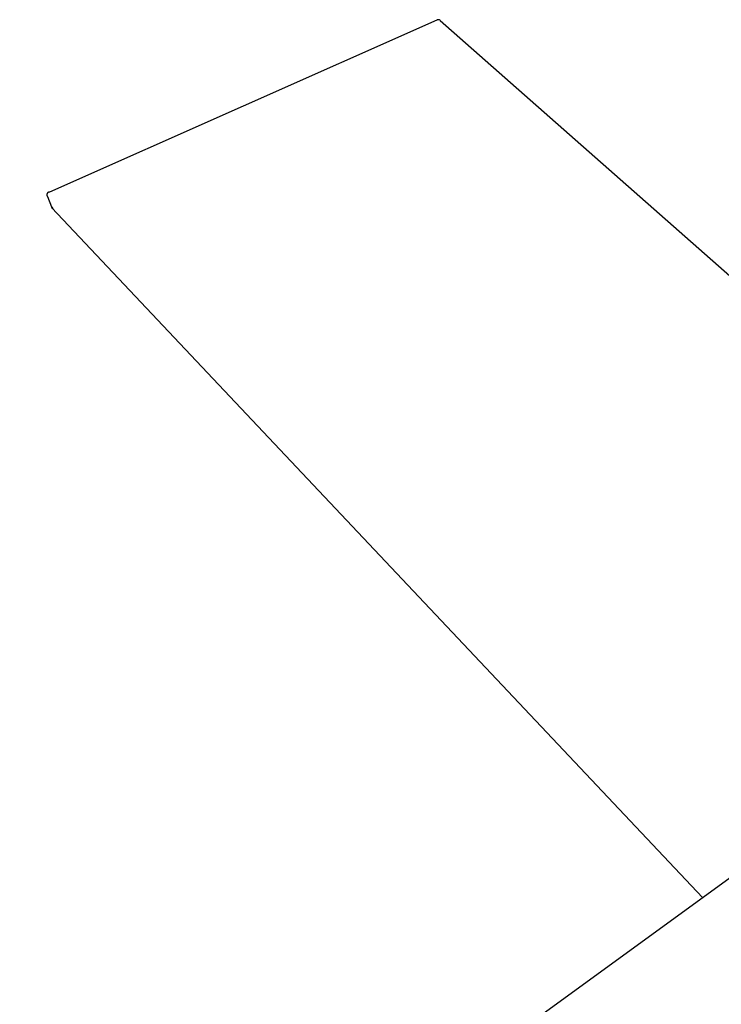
# Model space of a CAD drawing. Header units: millimetres. Extents: x 3041 to 5134, y -14138 to -12727.
# Tile 18 of 24: x 4468 to 4603, y -13106 to -12916. Entities that reach past the tile are written whole.
import ezdxf

# ---------------------------------------------------------------- set-up
doc = ezdxf.new("R2010")
doc.units = ezdxf.units.MM
doc.layers.add('Make2D$Visible$Curvas', color=7, linetype='Continuous')

msp = doc.modelspace()

# ---------------------------------------------------------------- linework, layer by layer
at = {"layer": 'Make2D$Visible$Curvas', "color": 7, "lineweight": -3, "true_color": 0xffffff}
for p, q in [((4548.62, -12916.18), (4473.95, -12949.35)), ((4548.64, -12916.17), (4548.62, -12916.18)), ((4548.66, -12916.16), (4548.64, -12916.17)), ((4548.68, -12916.15), (4548.66, -12916.16)), ((4548.7, -12916.15), (4548.68, -12916.15)), ((4548.72, -12916.14), (4548.7, -12916.15)), ((4548.74, -12916.13), (4548.72, -12916.14)), ((4548.76, -12916.13), (4548.74, -12916.13)), ((4548.78, -12916.13), (4548.76, -12916.13)), ((4548.8, -12916.12), (4548.78, -12916.13)), ((4548.82, -12916.12), (4548.8, -12916.12)), ((4548.84, -12916.12), (4548.82, -12916.12)), ((4548.86, -12916.12), (4548.84, -12916.12)), ((4548.88, -12916.12), (4548.86, -12916.12)), ((4548.9, -12916.12), (4548.88, -12916.12)), ((4548.92, -12916.12), (4548.9, -12916.12)), ((4548.94, -12916.12), (4548.92, -12916.12)), ((4548.96, -12916.12), (4548.94, -12916.12)), ((4548.98, -12916.13), (4548.96, -12916.12)), ((4549, -12916.13), (4548.98, -12916.13)), ((4549.02, -12916.13), (4549, -12916.13)), ((4549.04, -12916.14), (4549.02, -12916.13)), ((4549.06, -12916.15), (4549.04, -12916.14)), ((4549.08, -12916.15), (4549.06, -12916.15)), ((4549.1, -12916.16), (4549.08, -12916.15)), ((4549.12, -12916.17), (4549.1, -12916.16)), ((4549.14, -12916.18), (4549.12, -12916.17)), ((4549.16, -12916.19), (4549.14, -12916.18)), ((4549.17, -12916.2), (4549.16, -12916.19)), ((4549.19, -12916.21), (4549.17, -12916.2)), ((4549.21, -12916.22), (4549.19, -12916.21)), ((4549.23, -12916.23), (4549.21, -12916.22)), ((4549.24, -12916.24), (4549.23, -12916.23)), ((4549.26, -12916.25), (4549.24, -12916.24)), ((4549.26, -12916.25), (4609.25, -12969.27)), ((4473.46, -12949.81), (4473.45, -12949.83)), ((4473.45, -12949.83), (4473.45, -12949.85)), ((4473.45, -12949.85), (4473.45, -12949.87)), ((4473.45, -12949.87), (4473.45, -12949.89)), ((4473.45, -12949.89), (4473.45, -12949.91)), ((4473.45, -12949.91), (4473.45, -12949.92)), ((4473.45, -12949.92), (4473.45, -12949.94)), ((4473.45, -12949.94), (4473.45, -12949.96)), ((4473.45, -12949.96), (4473.46, -12949.98)), ((4473.47, -12949.76), (4473.46, -12949.78)), ((4473.46, -12949.78), (4473.46, -12949.79)), ((4473.46, -12949.79), (4473.46, -12949.81)), ((4473.46, -12949.98), (4473.46, -12950)), ((4473.46, -12950), (4473.46, -12950.02)), ((4473.46, -12950.02), (4473.47, -12950.03)), ((4473.48, -12949.72), (4473.47, -12949.74)), ((4473.47, -12949.74), (4473.47, -12949.76)), ((4473.47, -12950.03), (4473.47, -12950.05)), ((4473.47, -12950.05), (4473.48, -12950.07)), ((4473.49, -12949.69), (4473.48, -12949.7)), ((4473.48, -12949.7), (4473.48, -12949.72)), ((4473.48, -12950.07), (4473.49, -12950.09)), ((4473.5, -12949.67), (4473.49, -12949.69)), ((4473.49, -12950.09), (4473.49, -12950.1)), ((4473.49, -12950.1), (4473.5, -12950.12)), ((4473.51, -12949.64), (4473.5, -12949.65)), ((4473.5, -12949.65), (4473.5, -12949.67)), ((4473.5, -12950.12), (4473.51, -12950.14)), ((4473.52, -12949.62), (4473.51, -12949.64)), ((4473.51, -12950.14), (4473.52, -12950.15)), ((4473.53, -12949.6), (4473.52, -12949.62)), ((4473.52, -12950.15), (4473.53, -12950.17)), ((4473.54, -12949.59), (4473.53, -12949.6)), ((4473.53, -12950.17), (4473.54, -12950.19)), ((4473.55, -12949.57), (4473.54, -12949.59)), ((4473.54, -12950.19), (4473.55, -12950.2)), ((4473.56, -12949.56), (4473.55, -12949.57)), ((4473.55, -12950.2), (4474.32, -12952.22)), ((4473.58, -12949.54), (4473.56, -12949.56)), ((4473.59, -12949.53), (4473.58, -12949.54)), ((4473.6, -12949.52), (4473.59, -12949.53)), ((4473.61, -12949.5), (4473.6, -12949.52)), ((4473.63, -12949.49), (4473.61, -12949.5)), ((4473.64, -12949.48), (4473.63, -12949.49)), ((4473.66, -12949.47), (4473.64, -12949.48)), ((4473.67, -12949.45), (4473.66, -12949.47)), ((4473.69, -12949.44), (4473.67, -12949.45)), ((4473.7, -12949.43), (4473.69, -12949.44)), ((4473.72, -12949.42), (4473.7, -12949.43)), ((4473.73, -12949.41), (4473.72, -12949.42)), ((4473.75, -12949.41), (4473.73, -12949.41)), ((4473.77, -12949.4), (4473.75, -12949.41)), ((4473.78, -12949.39), (4473.77, -12949.4)), ((4473.8, -12949.38), (4473.78, -12949.39)), ((4473.82, -12949.38), (4473.8, -12949.38)), ((4473.84, -12949.37), (4473.82, -12949.38)), ((4473.85, -12949.37), (4473.84, -12949.37)), ((4473.87, -12949.36), (4473.85, -12949.37)), ((4473.89, -12949.36), (4473.87, -12949.36)), ((4473.91, -12949.35), (4473.89, -12949.36)), ((4473.93, -12949.35), (4473.91, -12949.35)), ((4473.95, -12949.35), (4473.93, -12949.35)), ((4474.32, -12952.22), (4474.43, -12952.4)), ((4474.32, -12952.22), (4474.61, -12952.53)), ((4474.43, -12952.4), (4474.61, -12952.53)), ((4599.79, -13085.35), (4474.43, -12952.4)), ((4286.38, -13313.19), (4608.67, -13078.89))]:
    msp.add_line(p, q, dxfattribs=at)

doc.saveas('drawing.dxf')
